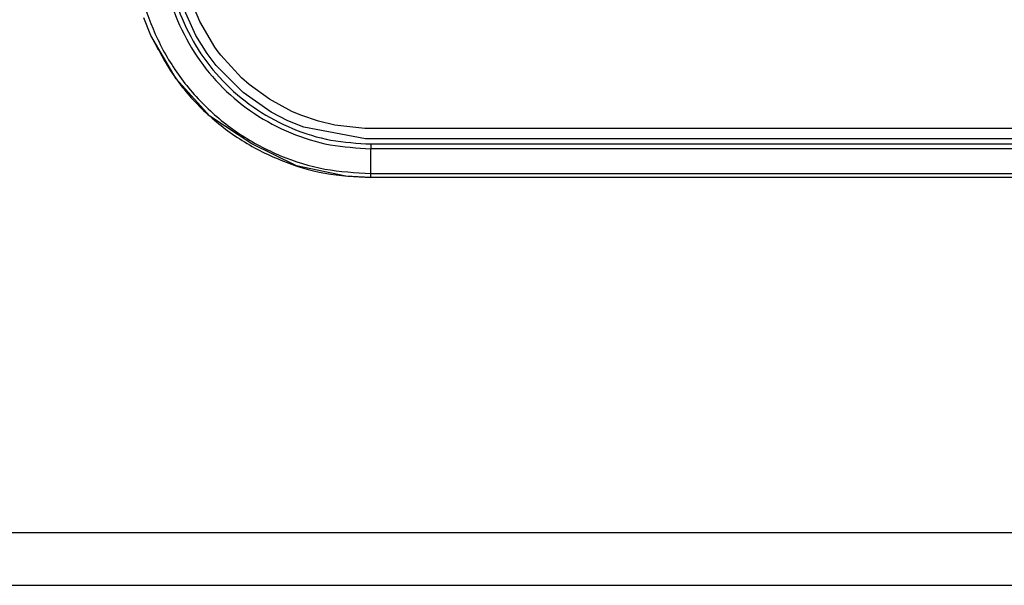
# Model space of a CAD drawing. Header units: millimetres. Extents: x -1041 to -481, y -163 to 556.
# Tile 7 of 36: x -792 to -742, y -148 to -119. Entities that reach past the tile are written whole.
import ezdxf

# ---------------------------------------------------------------- set-up
doc = ezdxf.new("R2010")
doc.units = ezdxf.units.MM

# ---------------------------------------------------------------- blocks, each defined once
blk = doc.blocks.new('Bedienfeldblende__9', base_point=(-786.289, -127.139))
at = {"color": 1, "linetype": 'Continuous'}
for p, q in [((-782.718, -119.166), (-783.124, -118.192)), ((-782.921, -119.881), (-783.586, -118.392)), ((-781.949, -120.483), (-782.718, -119.166)), ((-782.35, -120.803), (-782.921, -119.881)), ((-781.788, -120.708), (-781.949, -120.483)), ((-781.657, -120.881), (-781.788, -120.708)), ((-781.896, -121.406), (-782.35, -120.803)), ((-780.598, -122.04), (-781.657, -120.881)), ((-780.517, -122.801), (-781.896, -121.406)), ((-780.206, -122.385), (-780.598, -122.04)), ((-779.172, -123.136), (-780.206, -122.385)), ((-779.079, -123.802), (-780.517, -122.801)), ((-778.017, -123.759), (-779.172, -123.136)), ((-778.222, -124.242), (-779.079, -123.802)), ((-777.564, -123.951), (-778.017, -123.759)), ((-776.667, -124.256), (-777.564, -123.951)), ((-777.412, -124.569), (-778.222, -124.242)), ((-774.263, -125.156), (-777.412, -124.569)), ((-775.829, -124.456), (-776.667, -124.256)), ((-775.677, -124.485), (-775.829, -124.456)), ((-774.292, -124.628), (-775.677, -124.485)), ((-673.489, -124.632), (-774.292, -124.628)), ((-674.075, -125.16), (-774.263, -125.156)), ((-773.989, -125.423), (-773.989, -125.665)), ((-773.989, -125.423), (-673.489, -125.423)), ((-773.989, -126.934), (-773.989, -125.665)), ((-673.489, -125.665), (-773.989, -125.665)), ((-773.989, -127.139), (-773.989, -126.934)), ((-773.989, -126.934), (-673.489, -126.934))]:
    blk.add_line(p, q, dxfattribs=at)
at = {"color": 7, "linetype": 'Continuous'}
for p, q in [((-785.218, -119.886), (-785.582, -118.976)), ((-783.93, -122.099), (-785.218, -119.886)), ((-782.209, -123.996), (-783.93, -122.099)), ((-780.058, -125.42), (-782.209, -123.996)), ((-777.784, -126.535), (-780.058, -125.42)), ((-775.272, -127.066), (-777.784, -126.535)), ((-773.989, -127.139), (-775.272, -127.066)), ((-673.489, -127.139), (-773.989, -127.139))]:
    blk.add_line(p, q, dxfattribs=at)
at = {"color": 1, "linetype": 'Continuous'}
for points in [[(-786.031, -114.957), (-785.799, -117.294), (-785.114, -119.541), (-784.001, -121.611), (-782.504, -123.426), (-780.679, -124.915), (-778.597, -126.022), (-776.338, -126.704), (-773.989, -126.934)], [(-784.673, -115.039), (-784.467, -117.112), (-783.859, -119.106), (-782.872, -120.943), (-781.543, -122.553), (-779.924, -123.874), (-778.077, -124.856), (-776.073, -125.461), (-773.989, -125.665)], [(-784.423, -115.046), (-784.222, -117.071), (-783.628, -119.017), (-782.664, -120.811), (-781.367, -122.384), (-779.785, -123.674), (-777.982, -124.633), (-776.024, -125.224), (-773.989, -125.423)]]:
    blk.add_spline(points, degree=3, dxfattribs=at)
at = {"color": 7, "linetype": 'Continuous'}
blk.add_spline([(-785.218, -119.886), (-784.057, -121.926), (-782.527, -123.708), (-780.683, -125.166), (-778.593, -126.248), (-776.334, -126.914), (-773.989, -127.139)], degree=3, dxfattribs=at)
blk = doc.blocks.new('Seitenteil_rechts__25', base_point=(-954.732, -147.984))
at = {"color": 1, "linetype": 'Continuous'}
blk.add_line((-630.489, -145.298), (-915.489, -145.298), dxfattribs=at)
at = {"color": 7, "linetype": 'Continuous'}
blk.add_line((-892.875, -147.984), (-661.305, -147.984), dxfattribs=at)
blk = doc.blocks.new('Seitenteil-rechts-kpl___26', base_point=(-954.732, -147.984))
blk.add_blockref('Seitenteil_rechts__25', (-954.732, -147.984))
blk = doc.blocks.new('Gehaeuse_kpl__68', base_point=(-955.489, -151.958))
blk.add_blockref('Seitenteil-rechts-kpl___26', (-954.732, -147.984))
blk = doc.blocks.new('L10-für-dxf-Internet__92', base_point=(-1040.837, -162.984))
for name, p in [('Gehaeuse_kpl__68', (-955.489, -151.958)), ('Bedienfeldblende__9', (-786.289, -127.139))]:
    blk.add_blockref(name, p)
blk = doc.blocks.new('SA_LinksB', base_point=(-811, 178))
blk.add_blockref('L10-für-dxf-Internet__92', (-1040.837, -162.984))

msp = doc.modelspace()

# ---------------------------------------------------------------- block references
msp.add_blockref('SA_LinksB', (-811, 178))

doc.saveas('drawing.dxf')
